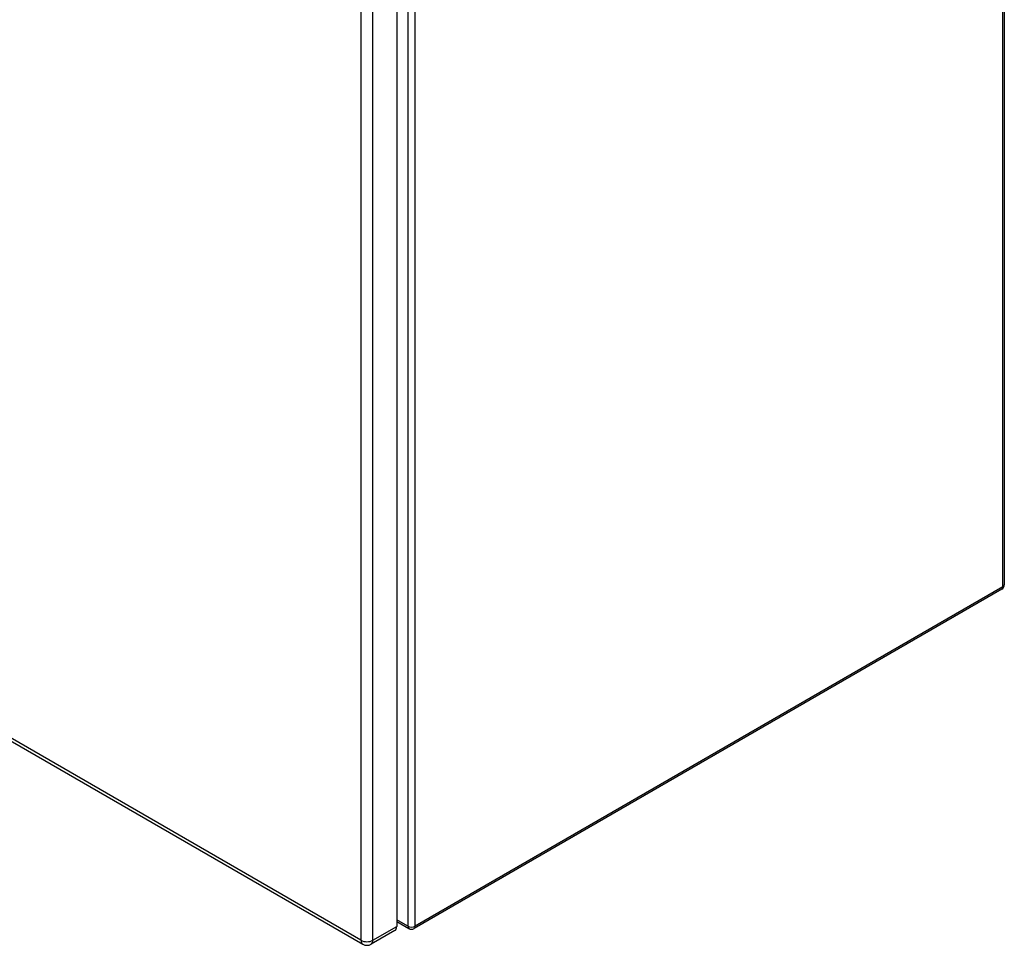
# Model space of a CAD drawing. Header units: inches. Extents: x 209.8 to 247.2, y 62.9 to 133.3.
# Tile 2 of 7: x 228.5 to 247.2, y 62.9 to 80.5. Entities that reach past the tile are written whole.
import ezdxf

# ---------------------------------------------------------------- set-up
doc = ezdxf.new("R2010")
doc.units = ezdxf.units.IN
doc.header["$MEASUREMENT"] = 0
doc.layers.add('Visible Edges(ANSI)', color=7, linetype='Continuous', lineweight=25)
doc.layers.add('Visible Tangent Edges(ANSI)', color=7, linetype='Continuous', lineweight=25)

msp = doc.modelspace()

# ---------------------------------------------------------------- linework, layer by layer
at = {"layer": 'Visible Edges(ANSI)'}
for p, q in [((247.206, 118.58), (247.206, 69.752)), ((235.651, 111.819), (235.651, 63.253)), ((209.834, 77.451), (235.005, 62.919)), ((247.157, 69.666), (235.983, 63.215)), ((235.651, 63.349), (235.884, 63.215)), ((235.617, 63.179), (235.166, 62.919))]:
    msp.add_line(p, q, dxfattribs=at)
for centre, radius, start, end in [((247.107, 69.752), 0.099, 300, 0), ((235.934, 63.301), 0.099, 240, 300), ((235.085, 63.058), 0.161, 240, 300)]:
    msp.add_arc(centre, radius, start, end, dxfattribs=at)
msp.add_ellipse((235.537, 63.319), major_axis=(0.081, -0.139), ratio=0.57735, start_param=0, end_param=0.785398, dxfattribs=at)
at = {"layer": 'Visible Tangent Edges(ANSI)'}
for p, q in [((247.177, 69.711), (247.177, 118.539)), ((235.864, 112.088), (235.864, 63.26)), ((236.004, 63.26), (236.004, 112.088)), ((234.971, 111.558), (234.971, 62.992)), ((235.199, 62.992), (235.199, 111.558)), ((234.971, 62.992), (209.801, 77.524)), ((247.177, 69.711), (236.004, 63.26)), ((235.864, 63.26), (235.651, 63.383)), ((235.199, 62.992), (235.651, 63.253))]:
    msp.add_line(p, q, dxfattribs=at)
for centre, major_axis, start_param, end_param in [((247.107, 69.752), (0.0495, -0.0857), 0, 0.785398), ((247.107, 69.752), (0.099, 0), 5.497787, 6.283185), ((235.934, 63.301), (-0.0495, -0.0857), 5.497787, 6.283185), ((235.934, 63.301), (-0.099, 0), 0.785398, 2.356194), ((235.934, 63.301), (0.0495, -0.0857), 0, 0.785398), ((235.085, 63.058), (-0.081, -0.139), 5.497787, 6.283185), ((235.085, 63.058), (0.161, 0), 3.926991, 5.497787), ((235.085, 63.058), (0.081, -0.139), 0, 0.785398)]:
    msp.add_ellipse(centre, major_axis=major_axis, ratio=0.57735, start_param=start_param, end_param=end_param, dxfattribs=at)

doc.saveas('drawing.dxf')
